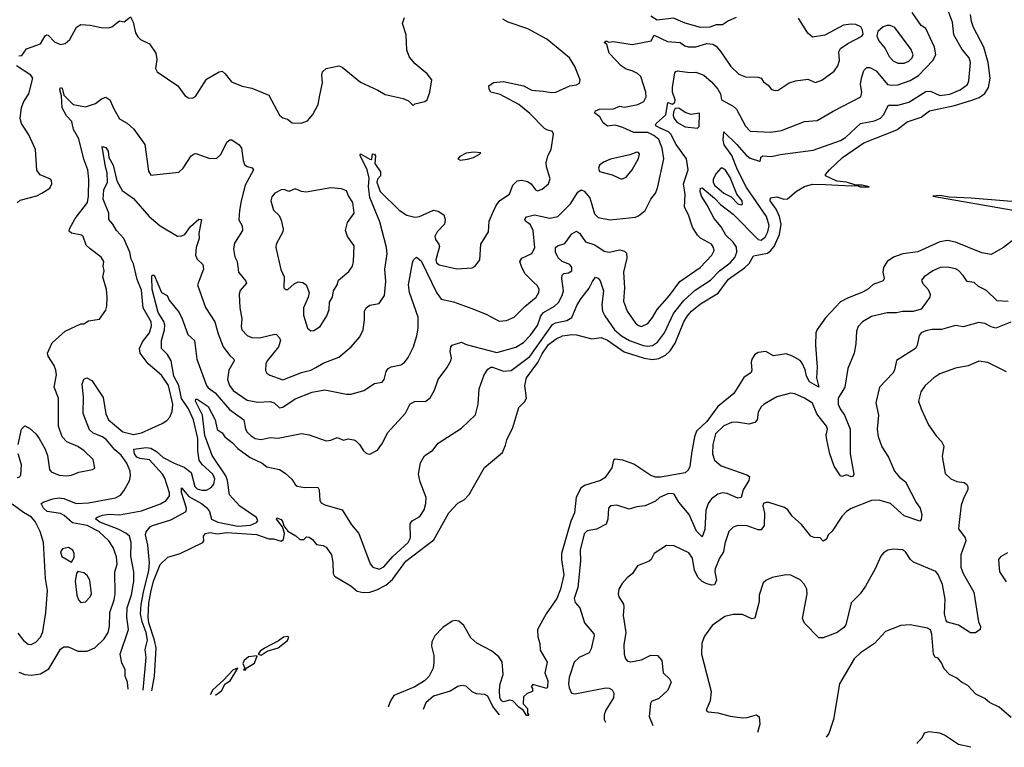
# Model space of a CAD drawing. Extents: x 1245432 to 1420865, y 606325 to 671314.
# Tile 74 of 256: x 1300721 to 1307060, y 614186 to 618872. Entities that reach past the tile are written whole.
import ezdxf

# ---------------------------------------------------------------- set-up
doc = ezdxf.new("R2010")
doc.units = 0

msp = doc.modelspace()

# ---------------------------------------------------------------- linework, layer by layer
at = {"layer": '0CON20XD'}
for points in [[(1301419.2, 614560.8), (1301414.6, 614605), (1301399.6, 614645), (1301400.6, 614685), (1301379.7, 614729.7), (1301369.1, 614785), (1301420.9, 614945), (1301411.8, 615025), (1301413.9, 615085), (1301441.1, 615168.9), (1301456.3, 615255), (1301455.9, 615315), (1301437.7, 615417.7), (1301438.8, 615505), (1301427.8, 615545), (1301405.8, 615565), (1301355, 615591), (1301236.7, 615635), (1301210.8, 615655), (1301216, 615665), (1301255, 615680.7), (1301297, 615687), (1301365, 615683), (1301505, 615708.9), (1301627.2, 615752.8), (1301664.4, 615775.6), (1301685.7, 615805), (1301686.7, 615825), (1301655, 615918.9), (1301640.2, 615945), (1301556.6, 616036.6), (1301495, 616044.8), (1301475, 616055.4), (1301460, 616075), (1301456.2, 616105), (1301535.8, 616115.8), (1301565, 616112.4), (1301601.2, 616091.2), (1301645, 616052.6), (1301715.6, 616015), (1301779.8, 615989.8), (1301825.6, 615955), (1301848.2, 615865), (1301865, 615850.8), (1301895, 615841.2), (1301925, 615841.8), (1301955, 615858.9), (1301970.4, 615879.6), (1301976.9, 615915), (1301963.8, 615945), (1301896.3, 616006.3), (1301877.5, 616035), (1301867.7, 616095), (1301868.3, 616175), (1301840.9, 616295), (1301807.2, 616365), (1301762.5, 616432.5), (1301745.5, 616515.5), (1301713, 616575), (1301696.2, 616675), (1301673.7, 616715), (1301634.3, 616755), (1301635.2, 616805), (1301654.3, 616875), (1301656.6, 616905), (1301648.6, 616928.6), (1301613.4, 616985), (1301575.3, 617134.7), (1301572.2, 617215), (1301575, 617226.4), (1301586.1, 617226.1), (1301633.6, 617115), (1301671.8, 617095), (1301684.7, 617064.7), (1301748, 616985), (1301768, 616945), (1301803.4, 616843.4), (1301847.5, 616805), (1301862.1, 616685), (1301925, 616516.7), (1301935, 616501.2), (1301978.9, 616468.9), (1302071.2, 616361.2), (1302165, 616295.8), (1302174.2, 616235), (1302185.3, 616215), (1302210.8, 616190.8), (1302237.1, 616175), (1302275, 616167.8), (1302335, 616180.7), (1302385, 616176.7), (1302535, 616206.7), (1302585, 616198.5), (1302695, 616160.6), (1302725, 616163.3), (1302765, 616181.4), (1302805, 616164), (1302835, 616173.3), (1302873.6, 616166.4), (1302885, 616158.8), (1302910, 616135), (1302935.7, 616095.7), (1302955, 616078.8), (1302975, 616074), (1303025, 616100), (1303057.1, 616145), (1303089.3, 616210.7), (1303205, 616336.7), (1303235, 616398.6), (1303265, 616413.1), (1303335, 616416), (1303363, 616437), (1303391.2, 616485), (1303414.4, 616555), (1303471.1, 616628.9), (1303497.9, 616675), (1303502.1, 616695), (1303491.9, 616735), (1303497.8, 616765), (1303505.3, 616774.7), (1303565, 616794.1), (1303595, 616780.8), (1303792.1, 616727.9), (1303915, 616761.8), (1303965, 616792.7), (1304010.4, 616839.6), (1304055, 616903.3), (1304070, 616945), (1304076.2, 616965), (1304093.2, 616985), (1304164.1, 617025.9), (1304190, 617050), (1304213.5, 617095), (1304221.9, 617125), (1304210.9, 617205), (1304213.2, 617226.8), (1304223.4, 617236.6), (1304255, 617241.4), (1304276.9, 617255), (1304276.5, 617275), (1304263.8, 617295), (1304214.4, 617315), (1304188.8, 617338.8), (1304171.2, 617375), (1304171.1, 617405), (1304184.2, 617415.8), (1304230.5, 617429.5), (1304275, 617492.7), (1304305, 617509.1), (1304325, 617496.5), (1304365, 617440.5), (1304425, 617421.2), (1304485, 617381.8), (1304515.5, 617374.5), (1304585, 617389.2), (1304615, 617380), (1304628.8, 617368.8), (1304629.4, 617335), (1304607.5, 617245), (1304616, 617145), (1304609.4, 617059.4), (1304631.5, 616995), (1304686.2, 616916.2), (1304705, 616901.8), (1304725, 616896.4), (1304765, 616915.6), (1304795.8, 616954.2), (1304824.8, 617005.2), (1304905, 617096.1), (1304970.6, 617185), (1305102.9, 617275), (1305177.3, 617355), (1305192.2, 617385), (1305188.2, 617405), (1305174.4, 617425), (1305105, 617464.5), (1305084.5, 617485), (1305051.9, 617535), (1305026.9, 617615), (1305002.2, 617665), (1305005.6, 617745), (1304995.6, 617815), (1305025.4, 617905), (1305014.1, 617975), (1304946.9, 618066.9), (1304914.2, 618135), (1304898.8, 618148.8), (1304845, 618172.6), (1304820.6, 618185), (1304814.2, 618195), (1304817.9, 618202.1), (1304880.5, 618259.5), (1304895, 618337.5), (1304925, 618328), (1304940, 618340), (1304941.5, 618355), (1304924.6, 618404.6), (1304923.1, 618435), (1304940, 618530), (1304945, 618538.8), (1304957.1, 618542.9), (1305035, 618530.7), (1305075, 618533.2), (1305126.4, 618515), (1305175, 618471.5), (1305215, 618423.5), (1305232, 618395), (1305238.8, 618355), (1305315, 618314), (1305335.6, 618295), (1305395, 618185.6), (1305425, 618153.2), (1305557.5, 618147.5), (1305625, 618156.9), (1305774, 618215), (1305855, 618223.1), (1305957.4, 618282.6), (1306137.5, 618375), (1306141.9, 618405), (1306134.4, 618455), (1306140, 618495), (1306155.8, 618545), (1306175, 618564.2), (1306195, 618564.2), (1306235, 618542.2), (1306307.5, 618455), (1306335, 618449.1), (1306375, 618451.9), (1306455, 618479.2), (1306508.7, 618511.3), (1306600.8, 618609.2), (1306618.9, 618645), (1306610.9, 618695), (1306555.5, 618815), (1306524.4, 618835), (1306466.8, 618916.8)], [(1301517.7, 615185), (1301552.6, 615325), (1301557.8, 615375), (1301547, 615487), (1301531.1, 615555), (1301535, 615573.3), (1301561.4, 615605), (1301577.5, 615615), (1301695, 615651.6), (1301792.8, 615705), (1301795.6, 615725), (1301763, 615827), (1301764.1, 615855.9), (1301810.2, 615800.2), (1301891.8, 615755), (1301925, 615729.3), (1301943.1, 615705), (1301955.8, 615655), (1301997.9, 615635), (1302125, 615610.3), (1302206.9, 615616.9), (1302246.4, 615633.6), (1302254.6, 615645), (1302245.3, 615665), (1302138.8, 615738.8), (1302071.4, 615811.4), (1302058.8, 615905), (1302047.6, 615935), (1301960, 616065), (1301913.4, 616193.4), (1301898.4, 616325), (1301852.7, 616415), (1301855, 616427.5), (1301865, 616428.2), (1301935, 616380.4), (1301980.9, 616295), (1301993.5, 616233.5), (1302025, 616210.9), (1302042.3, 616185), (1302089.7, 616149.7), (1302125, 616110.4), (1302205, 616051.9), (1302282, 616015), (1302311.8, 615991.8), (1302395, 615974.5), (1302431.3, 615951.3), (1302472.5, 615912.5), (1302495, 615878.8), (1302507.7, 615867.7), (1302555, 615859.4), (1302640.7, 615860.7), (1302650, 615845), (1302654.4, 615775), (1302661.2, 615761.2), (1302685, 615747.5), (1302798, 615715), (1302858.3, 615618.3), (1302905, 615563.3), (1302977.3, 615367.3), (1302995, 615346.2), (1303035, 615334.2), (1303065, 615348.6), (1303124.6, 615415.4), (1303221.9, 615505), (1303236.7, 615535), (1303235.4, 615625), (1303248.1, 615645), (1303297.6, 615672.4), (1303325, 615716), (1303337.1, 615755), (1303338.5, 615795), (1303300, 615895), (1303288, 615945), (1303301.2, 616018.8), (1303327.7, 616062.3), (1303381.2, 616098.8), (1303415, 616143.8), (1303565, 616242), (1303655, 616328), (1303673.5, 616395), (1303678.6, 616495), (1303711.2, 616585), (1303735, 616621.3), (1303755, 616634.1), (1303765, 616633.4), (1303835, 616609.1), (1303885, 616611.6), (1304005, 616703.1), (1304151.7, 616908.3), (1304171.4, 616918.6), (1304244.3, 616935), (1304275.7, 616954.3), (1304310.9, 617035), (1304335, 617076.7), (1304386.5, 617143.5), (1304408.2, 617185), (1304427.3, 617212.7), (1304445, 617207.1), (1304458.8, 617188.8), (1304479.3, 617125), (1304469.5, 617035), (1304473.6, 616995), (1304487.6, 616965), (1304550.7, 616875), (1304595.4, 616835), (1304648.1, 616805), (1304735, 616773.8), (1304765, 616769.5), (1304795, 616773.8), (1304827.2, 616795), (1304872.2, 616855), (1304931.2, 616978.8), (1304996.8, 617063.2), (1305070.5, 617129.5), (1305168.9, 617195), (1305226.2, 617253.8), (1305295.8, 617305), (1305325, 617340), (1305337.8, 617375), (1305335, 617406.5), (1305315, 617438.9), (1305266.3, 617485), (1305238.1, 617538.1), (1305191.3, 617591.3), (1305148, 617678), (1305110, 617735), (1305101.5, 617765), (1305105, 617786.7), (1305115, 617788), (1305195, 617721.3), (1305232.2, 617682.2), (1305315, 617618.7), (1305475, 617455.3), (1305495, 617452.1), (1305519.9, 617470.1), (1305538.5, 617505), (1305546.3, 617546.3), (1305530, 617605), (1305401.2, 617791.2), (1305342.3, 617905), (1305306.2, 617996.2), (1305255.6, 618065), (1305249.8, 618095), (1305255, 618149.2), (1305338, 618068), (1305398.2, 617998.2), (1305425, 617980), (1305485, 617960), (1305491.2, 617965), (1305493.5, 617986.5), (1305505, 617994.4), (1305560.5, 617989.5), (1305616.4, 618003.6), (1305829.2, 618030.8), (1306006.1, 618093.9), (1306037.9, 618112.1), (1306135, 618202.9), (1306225, 618220.3), (1306262.9, 618237.1), (1306282, 618258), (1306315, 618320.6), (1306375, 618322.1), (1306445, 618339.6), (1306555, 618409.6), (1306585, 618411.2), (1306645, 618382.9), (1306708.7, 618391.3), (1306775, 618418.8), (1306822.9, 618455), (1306831.4, 618478.6), (1306841.8, 618595), (1306833.9, 618625), (1306789, 618679), (1306736.2, 618775), (1306726.2, 618855), (1306697.1, 618935)], [(1301571.7, 614550.3), (1301588.8, 614645), (1301599.5, 614825), (1301589.5, 614875), (1301552.5, 614987.5), (1301548.3, 615025), (1301551.9, 615115), (1301566, 615185), (1301583.8, 615255), (1301625, 615363.1), (1301675, 615410), (1301755, 615434.3), (1301900, 615505), (1301906.2, 615515), (1301904.3, 615545), (1301917.1, 615562.9), (1301945, 615570), (1301995, 615561.4), (1302055, 615569.4), (1302245.5, 615555.5), (1302325, 615527.5), (1302355, 615527.5), (1302405, 615512.5), (1302420, 615525), (1302426.7, 615565), (1302413.3, 615605), (1302374.6, 615654.6), (1302376.7, 615663.3), (1302405, 615652.5), (1302416.4, 615635), (1302421.2, 615611.2), (1302447.3, 615577.3), (1302498.2, 615548.2), (1302525, 615523.8), (1302550, 615525), (1302568.3, 615541.7), (1302585, 615540), (1302607.5, 615525), (1302631.7, 615491.7), (1302675, 615486.2), (1302695, 615475.8), (1302729.1, 615425), (1302736.7, 615376.7), (1302738.9, 615305), (1302748.2, 615288.2), (1302854.3, 615225), (1302895, 615191.5), (1302933.1, 615183.1), (1302975, 615186.1), (1303020.6, 615199.4), (1303079.4, 615230.6), (1303122.4, 615267.6), (1303206.8, 615385), (1303387.9, 615522.1), (1303484.7, 615695.3), (1303542.6, 615757.4), (1303585, 615782.2), (1303616, 615814), (1303712.9, 615987.1), (1303829.1, 616085), (1303848.2, 616131.8), (1303857.5, 616165), (1303895.5, 616245), (1303933.8, 616375), (1303970.3, 616409.7), (1303984, 616435), (1303973.1, 616515), (1303983.1, 616565), (1304056.8, 616663.2), (1304085, 616719.6), (1304125, 616780), (1304175, 616817.3), (1304216.2, 616835), (1304275, 616843.9), (1304305, 616842.3), (1304405, 616815.4), (1304465, 616825.8), (1304505, 616808.8), (1304613.4, 616733.4), (1304741.9, 616691.9), (1304795, 616683.3), (1304835, 616690), (1304878.4, 616711.6), (1304910, 616740), (1304942.2, 616787.8), (1304997.8, 616925), (1305020.7, 616965), (1305047.1, 616995), (1305105, 617040.7), (1305218.7, 617111.3), (1305285, 617200.7), (1305387, 617273), (1305417.6, 617302.4), (1305445, 617351.2), (1305535, 617368.5), (1305555, 617382.5), (1305578.1, 617411.9), (1305612.5, 617487.5), (1305624, 617555), (1305613.8, 617605), (1305590.8, 617650.8), (1305553.1, 617705), (1305555, 617724.2), (1305595, 617730.5), (1305640, 617715), (1305665, 617718), (1305723.3, 617766.7), (1305772.9, 617797.1), (1305825, 617812.4), (1305909.6, 617810.4), (1306075, 617800.6), (1306113.6, 617803.6), (1306130, 617795), (1306190, 617795), (1306145, 617806.2), (1306105, 617805.8), (1306044.4, 617825.6), (1305982.6, 617832.6), (1305909.2, 617865), (1305909.2, 617875), (1305935.2, 617904.8), (1306018.5, 617985), (1306155, 618078.2), (1306368.5, 618161.5), (1306435, 618212.9), (1306525, 618243.8), (1306577.8, 618285), (1306740.1, 618319.9), (1306845, 618351.6), (1306898.9, 618371.1), (1306935, 618397.2), (1306957.6, 618435), (1306969.8, 618495), (1306955.9, 618595), (1306927.3, 618695), (1306861.3, 618821.3), (1306849, 618859), (1306841.9, 618905)], [(1300715, 618638.6), (1300735, 618641.2), (1300765.6, 618684.4), (1300855, 618715.7), (1300885, 618767.8), (1300895, 618774.5), (1300905, 618771.9), (1300945, 618728), (1300985, 618712.5), (1301015, 618717.5), (1301045, 618744), (1301086.9, 618823.1), (1301115, 618841.1), (1301175, 618836.5), (1301245, 618821.1), (1301295, 618820), (1301315, 618825.8), (1301365, 618863.3), (1301395, 618856.7), (1301435, 618890), (1301451.4, 618855), (1301467.6, 618787.6), (1301481.1, 618761.1), (1301498.8, 618745), (1301556.2, 618716.2), (1301598.8, 618655), (1301604, 618615), (1301596.4, 618556.4), (1301606.7, 618535), (1301740, 618445), (1301784.3, 618384.3), (1301808.3, 618368.3), (1301835, 618366.2), (1301854, 618376), (1301925, 618488), (1302005, 618536.2), (1302025, 618540), (1302045, 618523.3), (1302085, 618471.2), (1302153, 618443), (1302215, 618430), (1302324.6, 618384.6), (1302395, 618256.7), (1302415, 618238.8), (1302445, 618230), (1302475, 618208), (1302533.9, 618206.1), (1302575, 618220), (1302608.7, 618261.3), (1302642.2, 618325), (1302654.5, 618385), (1302670.8, 618465), (1302665.7, 618515), (1302671.2, 618535), (1302695, 618556.7), (1302775, 618573.8), (1302796.8, 618566.8), (1302915, 618470), (1303027.7, 618417.7), (1303075, 618388.8), (1303190, 618365), (1303225, 618350), (1303255, 618320), (1303265, 618330), (1303330, 618345), (1303343.6, 618356.4), (1303361.2, 618405), (1303373.8, 618485), (1303345, 618523.8), (1303267.8, 618587.8), (1303230, 618630), (1303214.3, 618675), (1303208.6, 618775), (1303186.1, 618846.1), (1303198, 618885)], [(1302137.5, 617642.5), (1302131.8, 617581.8), (1302152.9, 617545), (1302155.7, 617515), (1302105, 617433.3), (1302097.5, 617395), (1302107.1, 617345), (1302122, 617315), (1302130, 617245), (1302178, 617188), (1302181.4, 617175), (1302141.7, 617128.3), (1302135.4, 617105), (1302138.2, 617015), (1302151.4, 616945), (1302146.9, 616895), (1302151.2, 616875), (1302185, 616838.9), (1302215, 616825.5), (1302265, 616823.4), (1302365, 616847.3), (1302375, 616844.4), (1302395, 616822.9), (1302400.9, 616805), (1302388.1, 616765), (1302315.6, 616675), (1302307.1, 616655), (1302303.5, 616613.5), (1302312.5, 616595), (1302331.7, 616581.7), (1302415, 616552.5), (1302535, 616600), (1302595, 616614.6), (1302628, 616632), (1302675, 616658.9), (1302775, 616697.8), (1302855.4, 616764.6), (1302911.7, 616828.3), (1302932, 616875), (1302941.7, 616938.3), (1302942, 616995), (1302952, 617015), (1302975, 617034.2), (1303035.5, 617044.5), (1303070.6, 617095), (1303078.1, 617185), (1303073.1, 617265), (1303087, 617363), (1303083.9, 617405), (1303039.6, 617569.6), (1302975, 617726.2), (1302966.9, 617795), (1302970.5, 617850.5), (1302959.2, 617905), (1302913, 617997), (1302915, 618007.5), (1302975, 617972.5), (1302988.3, 617971.7), (1302993, 618007), (1303006.2, 618005), (1303012.5, 617995), (1303007.5, 617945), (1303045, 617892.5), (1303045, 617866.7), (1303025.4, 617844.6), (1303019.6, 617825), (1303041.4, 617765), (1303164.6, 617644.6), (1303213.8, 617613.8), (1303265, 617599.2), (1303295, 617603.6), (1303385, 617644.2), (1303415, 617639.2), (1303451.4, 617615), (1303461.1, 617585), (1303456.7, 617555), (1303408.1, 617505), (1303393.1, 617475), (1303397.5, 617455), (1303420.8, 617425), (1303425, 617410), (1303399.4, 617325), (1303404.2, 617305), (1303422.1, 617292.1), (1303535, 617266.5), (1303634.3, 617274.3), (1303654.2, 617285), (1303683.9, 617326.1), (1303690.8, 617425), (1303739.2, 617505), (1303744.4, 617575), (1303772.4, 617637.6), (1303789.1, 617675), (1303812.8, 617707.2), (1303875, 617748), (1303896.9, 617805), (1303925, 617833.1), (1303955, 617838.5), (1303990.2, 617830.2), (1304013.8, 617813.8), (1304042, 617775), (1304055, 617770), (1304085, 617780.8), (1304125.7, 617815), (1304137.3, 617847.3), (1304112, 617925), (1304110.5, 617949.5), (1304121.2, 617995), (1304143.3, 618035), (1304158.6, 618135), (1304152.5, 618152.5), (1304115, 618161.4), (1304100.7, 618170.7), (1304006.4, 618266.4), (1303935.3, 618325.3), (1303815, 618390.8), (1303754.2, 618404.2), (1303743.3, 618425), (1303742.5, 618445), (1303772.2, 618467.8), (1303835, 618473.6), (1303965, 618446.2), (1304017.7, 618417.7), (1304091.1, 618411.1), (1304145, 618402.7), (1304172.5, 618405), (1304263.4, 618446.6), (1304307, 618453), (1304325, 618463.8), (1304330, 618485), (1304295, 618570), (1304261.1, 618625), (1304115.2, 618745.2), (1303991.8, 618811.8), (1303866.7, 618855), (1303831.2, 618875)], [(1304025.6, 617185), (1303975, 617235.7), (1303953.5, 617275), (1303942.2, 617315), (1303953.3, 617336.7), (1304019.2, 617365), (1304037.1, 617402.9), (1304028.1, 617515), (1304009.7, 617549.7), (1303977.1, 617575), (1303973.1, 617585), (1303985, 617601.9), (1304036, 617614), (1304135, 617593.3), (1304185, 617604.4), (1304268.2, 617685), (1304315, 617760.8), (1304335, 617776.9), (1304355, 617767.5), (1304390.8, 617725), (1304422.1, 617622.1), (1304445, 617596.9), (1304522.6, 617582.6), (1304685, 617600.6), (1304705, 617607.5), (1304747.9, 617642.1), (1304784.3, 617715), (1304814.4, 617755), (1304826.9, 617786.9), (1304868, 617975), (1304858.4, 618045), (1304835, 618099.6), (1304803.4, 618125), (1304765, 618144.5), (1304674.8, 618144.8), (1304605, 618177.1), (1304555, 618192), (1304505, 618186.5), (1304476.7, 618206.7), (1304456.6, 618246.6), (1304421.2, 618271.2), (1304428.8, 618285), (1304455, 618295.3), (1304545, 618296.9), (1304585, 618315.3), (1304615, 618307.6), (1304700, 618325), (1304738.6, 618345), (1304754.3, 618375), (1304751.5, 618405), (1304721.1, 618505), (1304698.6, 618525), (1304665, 618542.1), (1304625, 618552.9), (1304593.8, 618573.8), (1304517.1, 618655), (1304501.2, 618711.2), (1304483.3, 618725), (1304496.2, 618736.2), (1304515, 618727.5), (1304545, 618730), (1304665, 618711.9), (1304787.5, 618735), (1304805, 618772.5), (1304892, 618732), (1304973.6, 618723.6), (1305002.4, 618702.4), (1305025, 618696.7), (1305075, 618695.7), (1305145, 618718), (1305184.1, 618714.1), (1305205, 618700), (1305235, 618664.2), (1305299.8, 618569.8), (1305351.5, 618521.5), (1305395, 618502.7), (1305475, 618501.5), (1305495, 618495.7), (1305510.7, 618470.7), (1305539.8, 618449.8), (1305561.7, 618421.7), (1305584.5, 618414.5), (1305605, 618417.5), (1305675, 618464.3), (1305715, 618477.5), (1305795, 618489.2), (1305845, 618467.5), (1305885, 618481.4), (1305965, 618540), (1305988.9, 618575), (1305998.7, 618608.7), (1305995.7, 618665), (1306005.8, 618685), (1306051.7, 618718.3), (1306142.5, 618765), (1306151.7, 618778.3), (1306147.5, 618805), (1306136.7, 618825), (1306105, 618840), (1306073.2, 618843.2), (1306025, 618835.6), (1305905, 618772.9), (1305825, 618760), (1305795, 618783.8), (1305735, 618881.4)], [(1305334.6, 618885.4), (1305285.4, 618864.6), (1305245, 618839.2), (1305205, 618837.5), (1305165, 618824), (1305105, 618821.2), (1305005, 618850), (1304930.3, 618880.3), (1304825, 618868), (1304785, 618894)], [(1306375, 618592.1), (1306415, 618592.3), (1306445.7, 618605), (1306467.5, 618625), (1306474.4, 618645), (1306459.8, 618679.8), (1306355, 618820.6), (1306325, 618834.5), (1306305, 618834.4), (1306280, 618825), (1306246.7, 618795), (1306240.7, 618779.3), (1306240, 618765), (1306252, 618735), (1306293.3, 618685), (1306319.6, 618635), (1306345, 618607.5), (1306375, 618592.1)], [(1300823.8, 618036.2), (1300779.7, 618129.7), (1300732.6, 618202.6), (1300724.4, 618235), (1300733.3, 618305), (1300748.9, 618345), (1300780, 618395), (1300806.4, 618495), (1300792.5, 618515), (1300701.4, 618575)], [(1300711.5, 616135), (1300732.5, 616235), (1300755, 616255.8), (1300785, 616240.8), (1300825, 616204.3), (1300846.9, 616175), (1300885.7, 616105), (1300900.6, 616065), (1300914.4, 615975), (1300925, 615960), (1300975, 615939.2), (1301025, 615934.4), (1301055, 615938.9), (1301102.2, 615957.8), (1301190, 615975), (1301205.9, 615984.1), (1301195, 616040), (1301136.2, 616095), (1301095, 616124), (1301025, 616153.3), (1300994, 616185), (1300971.4, 616255), (1300971.2, 616435), (1300944.2, 616505), (1300957.5, 616585), (1300954.2, 616615), (1300944.3, 616645), (1300905.8, 616705), (1300900, 616725), (1300930.2, 616789.8), (1301014.4, 616865.6), (1301115, 616912), (1301135, 616912.5), (1301165, 616933.3), (1301235, 616943.8), (1301275, 617000), (1301282.6, 617027.4), (1301285.4, 617085), (1301280, 617135), (1301255.8, 617215), (1301265.8, 617255), (1301259.2, 617285), (1301264.2, 617315), (1301245, 617342), (1301175.5, 617395.5), (1301148.8, 617418.8), (1301130, 617475), (1301121.2, 617485), (1301055, 617497.1), (1301040, 617510), (1301041.9, 617525), (1301078.2, 617591.8), (1301157.1, 617695), (1301165.4, 617734.6), (1301166.9, 617845), (1301159.3, 617905), (1301134.3, 617974.3), (1301101.2, 618105), (1301068.4, 618165), (1301057.6, 618215), (1301022.5, 618252.5), (1300994, 618304), (1300991.2, 618381.2), (1300980.3, 618419.7), (1300985, 618434), (1300995, 618430.8), (1301006.5, 618385), (1301065, 618325.5), (1301145, 618311.2), (1301209.1, 618330.9), (1301248.2, 618361.8), (1301275, 618372.2), (1301301.4, 618355), (1301326.6, 618296.6), (1301363.6, 618233.6), (1301413.8, 618205), (1301456.3, 618166.3), (1301527.7, 618067.7), (1301550, 617895), (1301565, 617871.1), (1301745, 617890), (1301773.8, 617915), (1301825, 617994), (1301845, 618008.6), (1301855, 618010.8), (1301945, 617977.5), (1301990.3, 617979.7), (1302017.2, 618002.8), (1302055, 618083.3), (1302075, 618098.8), (1302087.7, 618097.7), (1302135, 618066.2), (1302149.4, 618045), (1302159.4, 617965), (1302168.6, 617938.6), (1302185, 617926), (1302217, 617917), (1302226.2, 617905), (1302173.1, 617805), (1302146.7, 617705), (1302137.5, 617642.5)], [(1305085, 618172), (1305095.8, 618184.2), (1305098.6, 618268.6), (1305045, 618260.4), (1305005, 618274.7), (1304965, 618302.3), (1304940.9, 618299.1), (1304930.9, 618279.1), (1304928.9, 618255), (1304933.8, 618235), (1304951.5, 618211.5), (1305005, 618180.8), (1305085, 618172)], [(1300705, 617692.5), (1300725, 617708.8), (1300832.3, 617737.7), (1300865, 617754), (1300915, 617787.5), (1300929.4, 617815), (1300927.1, 617835), (1300918.8, 617845), (1300852.7, 617872.7), (1300832.2, 617902.2), (1300823.8, 618036.2)], [(1300715, 614669.6), (1300755, 614655.4), (1300795, 614649.6), (1300855, 614658.9), (1300908.9, 614691.1), (1300985, 614818.8), (1301005, 614833.3), (1301035, 614833.3), (1301095, 614805.8), (1301125, 614804.2), (1301155, 614806), (1301205, 614825.8), (1301265, 614884.2), (1301290, 614925), (1301300.6, 614965), (1301302.7, 615055), (1301329.8, 615135), (1301335.7, 615175), (1301334.5, 615315), (1301348.9, 615365), (1301345, 615412.5), (1301322.3, 615472.3), (1301295.7, 615515), (1301231.4, 615575), (1301155, 615613.3), (1301062.5, 615632.5), (1301008.7, 615678.7), (1300985, 615690.7), (1300898, 615705), (1300874.5, 615725), (1300858.8, 615755), (1300872.5, 615765), (1300934.8, 615785.2), (1300975, 615792.2), (1301005, 615787.2), (1301085, 615755.8), (1301165, 615759.4), (1301338.1, 615791.9), (1301369.8, 615810.2), (1301392.5, 615837.5), (1301427.9, 615902.1), (1301434.7, 615935), (1301431.8, 615965), (1301410.9, 616015), (1301375, 616067.1), (1301335, 616101.3), (1301280.8, 616165), (1301254.4, 616185), (1301195, 616209.7), (1301170.6, 616230.6), (1301130.6, 616335), (1301131.9, 616441.9), (1301124.4, 616525), (1301134.2, 616555.8), (1301154, 616566), (1301185, 616547.5), (1301258.9, 616438.9), (1301276.3, 616333.7), (1301293.9, 616295), (1301385, 616217.4), (1301455, 616200.4), (1301505, 616210), (1301638.5, 616271.5), (1301669.2, 616290.8), (1301687.5, 616312.5), (1301702.4, 616347.6), (1301708, 616395), (1301679.5, 616515), (1301635, 616581.9), (1301548.6, 616655), (1301497.8, 616725), (1301493.5, 616755), (1301512.4, 616797.6), (1301557.1, 616855), (1301570, 616900), (1301568.7, 616925), (1301517, 617017), (1301505, 617130), (1301478.8, 617198.8), (1301455, 617300), (1301438.9, 617328.9), (1301430.4, 617375), (1301392.7, 617462.7), (1301344.8, 617514.8), (1301321.2, 617555), (1301294.4, 617585), (1301294.6, 617625.4), (1301258, 617715), (1301263.6, 617775), (1301286.9, 617825), (1301285.3, 617885.3), (1301272.8, 617925), (1301252.9, 618055), (1301275, 618049.1), (1301290.5, 618025), (1301295.9, 617985), (1301322.5, 617935), (1301346.4, 617833.6), (1301381.3, 617771.3), (1301455, 617720), (1301556, 617605), (1301625, 617543.8), (1301738.3, 617478.3), (1301765, 617479.4), (1301785, 617488.5), (1301821.1, 617538.9), (1301875, 617587.5), (1301891.2, 617585), (1301874.4, 617495.6), (1301877.2, 617462.8), (1301857.5, 617405), (1301854.2, 617355.8), (1301865, 617330), (1301900, 617295), (1301904.2, 617265), (1301866.2, 617163.8), (1301917.6, 617017.6), (1301977.1, 616925), (1301998.6, 616848.6), (1302031.1, 616765), (1302075, 616710), (1302100.5, 616685), (1302102.7, 616675), (1302067.8, 616615), (1302060.3, 616555), (1302071.8, 616515), (1302095, 616482.9), (1302185, 616420.9), (1302255, 616409.5), (1302335, 616413.8), (1302359.2, 616405), (1302395, 616371.2), (1302415, 616377.1), (1302495, 616430.9), (1302605, 616473.8), (1302685, 616487.3), (1302825, 616459.4), (1302855, 616459.4), (1302935.9, 616484.1), (1303005, 616528.8), (1303055, 616536.7), (1303068.8, 616555), (1303081.2, 616605), (1303094.1, 616625.9), (1303113.6, 616636.4), (1303175, 616648), (1303198, 616665), (1303223, 616697), (1303257.5, 616765), (1303278.9, 616835), (1303286.7, 616885), (1303287.7, 616955), (1303230.6, 617115), (1303225.3, 617165), (1303249.4, 617305), (1303257.5, 617325), (1303275, 617341.2), (1303305, 617319.4), (1303405, 617114.5), (1303435, 617071.1), (1303514.5, 617054.5), (1303632.7, 617012.7), (1303725, 616974.2), (1303809.1, 616929.1), (1303855, 616933.5), (1303905, 616956.9), (1303973.5, 617025), (1304046.7, 617085), (1304064.3, 617115), (1304065.6, 617135), (1304055, 617157.1), (1304025.6, 617185)], [(1303556.4, 617966.4), (1303605, 617972.9), (1303642.5, 617985), (1303682.5, 618005), (1303690, 618015), (1303645, 618018.8), (1303595, 618011.2), (1303555, 617990), (1303542.5, 617975), (1303556.4, 617966.4)], [(1304595, 617844.4), (1304625, 617857.5), (1304665.4, 617904.6), (1304705, 617977.5), (1304711.2, 618005), (1304705.8, 618015.8), (1304695, 618017.5), (1304649.5, 618000.5), (1304525, 617972.5), (1304480, 617955), (1304454.2, 617935), (1304448.1, 617915), (1304455, 617894.4), (1304535, 617872.5), (1304595, 617844.4)], [(1305365, 617678.5), (1305375, 617684.3), (1305372.7, 617705), (1305338.5, 617748.5), (1305295, 617856.2), (1305265, 617901.5), (1305245, 617915.7), (1305235, 617915.8), (1305205, 617881.2), (1305185.2, 617845), (1305184.8, 617825), (1305194.3, 617805), (1305255, 617754.8), (1305301.1, 617731.1), (1305344.5, 617685), (1305365, 617678.5)], [(1302595, 616867.1), (1302615, 616870), (1302655, 616895.8), (1302697.8, 616965), (1302713.1, 617005), (1302716.6, 617053.4), (1302734.4, 617085), (1302741.9, 617125), (1302766, 617165), (1302774, 617195), (1302840.7, 617249.3), (1302863.6, 617285), (1302870.5, 617315), (1302874.4, 617415), (1302831.8, 617475), (1302818.4, 617515), (1302831.3, 617565), (1302875.4, 617625), (1302865.4, 617695), (1302837.3, 617737.3), (1302825, 617768.8), (1302793, 617783), (1302725, 617788), (1302565, 617760), (1302535, 617764.2), (1302495, 617782.9), (1302455, 617765.8), (1302425, 617778.1), (1302405, 617776.7), (1302364.2, 617755), (1302345, 617730), (1302339.2, 617705), (1302355.7, 617645), (1302391.2, 617611.2), (1302405, 617580), (1302417.3, 617525), (1302414.6, 617505), (1302373, 617427), (1302370, 617405), (1302403.4, 617263.4), (1302424.4, 617215), (1302422.9, 617145), (1302432.5, 617135), (1302447.5, 617135), (1302489.4, 617170.6), (1302515, 617183.3), (1302545, 617180), (1302565.6, 617165), (1302584.5, 617114.5), (1302578.5, 617085), (1302548.9, 617015), (1302548.9, 616968.9), (1302574, 616884), (1302595, 616867.1)], [(1307186.4, 617693.6), (1306846.8, 617723.2), (1306705, 617728), (1306645, 617740), (1306600, 617735), (1307166.5, 617636.5)], [(1307120.9, 617455), (1307055, 617405.2), (1306975, 617359.3), (1306915, 617369.5), (1306745, 617439.2), (1306695, 617449.7), (1306645, 617440.4), (1306502.6, 617377.4), (1306406.1, 617363.9), (1306347.3, 617342.7), (1306306.9, 617315), (1306282.1, 617275), (1306279.1, 617245), (1306285.6, 617205), (1306279.8, 617190.2), (1306215, 617167.1), (1306178.5, 617135), (1306143.3, 617115), (1306050.7, 617079.3), (1306006.2, 617053.8), (1305909.1, 616950.9), (1305855, 616876.2), (1305847.5, 616855), (1305844.3, 616775.7), (1305855.4, 616634.6), (1305851.4, 616565), (1305865.6, 616504.4), (1305805, 616540), (1305786.2, 616575), (1305777.1, 616617.1), (1305758.8, 616658.8), (1305745, 616675.9), (1305696.5, 616705), (1305655, 616720.4), (1305575, 616706), (1305525, 616735.6), (1305475, 616729.1), (1305455, 616716.5), (1305434.6, 616685), (1305430, 616665), (1305435.7, 616615), (1305429.5, 616600.5), (1305382.6, 616567.4), (1305318.1, 616465), (1305215, 616380), (1305145.1, 616284.9), (1305079.2, 616220.8), (1305064.7, 616185), (1305048.7, 616091.3), (1305036.3, 615993.7), (1305025, 615970), (1305005, 615954.2), (1304847.5, 615925), (1304815, 615924.6), (1304785, 615935.4), (1304675, 616008.9), (1304605, 616035.4), (1304555, 616041.5), (1304544.5, 616035), (1304533.8, 615986.2), (1304489.4, 615920.6), (1304460.8, 615905), (1304357.1, 615872.9), (1304334.3, 615855.7), (1304303.2, 615796.8), (1304292.5, 615695), (1304268.6, 615641.4), (1304210.3, 615435), (1304208.4, 615395), (1304223.8, 615296.2), (1304202.7, 615205), (1304179.5, 615145), (1304110, 615045), (1304055.4, 614945), (1304058.1, 614898.1), (1304070.8, 614855), (1304072.1, 614812.1), (1304116.2, 614735), (1304102.2, 614665), (1304120.4, 614615), (1304119.4, 614575), (1304114.1, 614564.1), (1304025, 614590), (1304013.3, 614575), (1304023.8, 614563.8), (1304023.3, 614545), (1303987.5, 614532.5), (1303965, 614510), (1303963.3, 614465), (1303990, 614435), (1303990, 614405), (1304000, 614395), (1303995, 614390), (1303985, 614390), (1303963.8, 614423.8), (1303935, 614444.2), (1303895.9, 614485.9), (1303875, 614488.8), (1303835, 614479.6), (1303822.5, 614485), (1303812.8, 614505), (1303810, 614555), (1303814.1, 614595), (1303834.8, 614655), (1303826.6, 614736.6), (1303805, 614768), (1303758.1, 614808.1), (1303665, 614855.8), (1303625, 614890.8), (1303579.7, 614969.7), (1303548.9, 614998.9), (1303525, 615003.5), (1303505, 614999.1), (1303445, 614957.5), (1303395, 614902.9), (1303375.5, 614865), (1303372.8, 614837.2), (1303387.8, 614777.8), (1303387.9, 614735), (1303383.3, 614695), (1303358.2, 614645), (1303327.1, 614615), (1303265, 614575.9), (1303130.1, 614519.9), (1303108.9, 614485), (1303093.5, 614445.1)], [(1306945, 617128.5), (1306893.5, 617153.5), (1306865, 617178.1), (1306820, 617185), (1306795.8, 617225), (1306765, 617256), (1306745, 617267.5), (1306695, 617277.8), (1306647.5, 617275), (1306600, 617255), (1306544, 617215), (1306528, 617195), (1306532.5, 617175), (1306570, 617135), (1306582.9, 617105), (1306580, 617085), (1306525, 617006.9), (1306473, 616993), (1306405, 616991.8), (1306365, 616982.9), (1306305, 616984.3), (1306205, 616960), (1306147.5, 616925), (1306120, 616895), (1306108.9, 616865), (1306104.4, 616785), (1306093.1, 616725), (1306053.3, 616625), (1306032.5, 616505), (1305989.6, 616435), (1305990, 616395), (1306003.5, 616365), (1306031.8, 616325), (1306067.3, 616235), (1306068.2, 616075), (1306091.9, 615945), (1306087.3, 615932.7), (1306075, 615927.8), (1306045, 615940), (1306015, 615930), (1306005, 615933.3), (1305965, 615996), (1305937.5, 616075), (1305917.2, 616165), (1305913.3, 616195), (1305920.8, 616235), (1305915, 616254), (1305852.6, 616332.6), (1305825, 616403.1), (1305774.6, 616434.6), (1305712.1, 616462.1), (1305685, 616466.9), (1305595, 616443.2), (1305513.3, 616396.7), (1305495, 616378.6), (1305476.5, 616345), (1305469.2, 616295), (1305453.3, 616276.7), (1305415, 616267.5), (1305335, 616280), (1305303.4, 616276.6), (1305255, 616255.4), (1305201.5, 616205), (1305183.2, 616135), (1305180.7, 616075), (1305194.2, 616034.2), (1305238, 615998), (1305401.5, 615941.5), (1305418.9, 615928.9), (1305415.6, 615905), (1305378.5, 615845), (1305365.4, 615794.6), (1305345, 615790.9), (1305275, 615820), (1305245, 615824.5), (1305215, 615815.6), (1305175, 615785.7), (1305154.1, 615755.9), (1305139, 615711), (1305132.2, 615587.8), (1305115, 615541.2), (1305078.2, 615578.2), (1305031.4, 615685), (1304965.5, 615765), (1304935, 615815.7), (1304915, 615821.1), (1304895, 615818.5), (1304840, 615795), (1304815, 615770), (1304748.9, 615741.1), (1304695, 615735.5), (1304645, 615719.5), (1304565, 615744.3), (1304525, 615740.8), (1304512, 615725), (1304508.1, 615655), (1304497, 615623), (1304435, 615590.9), (1304375, 615580.8), (1304355, 615560), (1304329.4, 615455), (1304331.1, 615385), (1304313.9, 615216.1), (1304290.4, 615145), (1304298.3, 615118.3), (1304327.1, 615085), (1304357.3, 614987.3), (1304417.2, 614917.2), (1304420, 614905), (1304400.7, 614819.3), (1304388.1, 614795), (1304324, 614765), (1304291.9, 614735), (1304259.1, 614635), (1304254.5, 614595), (1304258.9, 614568.9), (1304274.2, 614535), (1304295, 614529.5), (1304495, 614568.5), (1304516.7, 614566.7), (1304535.4, 614555.4), (1304546.7, 614535), (1304544.6, 614505.4), (1304495.8, 614425), (1304484, 614395), (1304484.1, 614364.1), (1304493.3, 614348.4)], [(1307085, 617057.3), (1307015, 617061.1), (1306945, 617128.5)], [(1307102.7, 616922.7), (1307005, 616884.2), (1306975, 616892.9), (1306935, 616915.6), (1306895, 616921.1), (1306795, 616893.3), (1306745, 616903.1), (1306655, 616876.5), (1306595, 616876.1), (1306555, 616868.8), (1306524.7, 616855.3), (1306511.7, 616838.3), (1306500, 616775), (1306488, 616755), (1306365, 616675.8), (1306353.1, 616615), (1306343.1, 616595), (1306256.9, 616505), (1306233.6, 616405), (1306250, 616325), (1306242.1, 616235), (1306247.4, 616187.4), (1306271.2, 616121.2), (1306315, 616054), (1306352.7, 615965), (1306384.4, 615925), (1306424.5, 615894.5), (1306492.4, 615762.4), (1306518, 615725), (1306528.6, 615685), (1306525, 615652.5), (1306517, 615643), (1306415, 615675.6), (1306327.5, 615755), (1306255, 615777.5), (1306204.7, 615775.3), (1306075, 615723.1), (1306045, 615704.4), (1306015, 615671.4), (1305951.7, 615578.3), (1305927.1, 615555), (1305915, 615526.2), (1305895, 615513.3), (1305874.2, 615534.2), (1305835, 615536.2), (1305815, 615545.6), (1305755, 615620.8), (1305693.8, 615675), (1305667.5, 615715), (1305645, 615730), (1305545, 615762.5), (1305525, 615762.9), (1305510.8, 615755), (1305505, 615740), (1305515.7, 615694.3), (1305514.4, 615615), (1305495, 615587.1), (1305475, 615586.7), (1305405, 615612.9), (1305345, 615614.4), (1305315, 615604.2), (1305287.5, 615575), (1305261.7, 615498.3), (1305252.2, 615445), (1305225.8, 615404.2), (1305198.5, 615335), (1305196, 615315), (1305206.9, 615263.1), (1305195, 615232.5), (1305175, 615229.6), (1305140.7, 615240.7), (1305115, 615254.5), (1305089.5, 615279.5), (1305065.2, 615325), (1305052, 615405), (1305028.8, 615438.8), (1304935, 615483.1), (1304885, 615486), (1304806.2, 615435), (1304785.7, 615395), (1304774, 615385), (1304698.6, 615355), (1304666.7, 615305), (1304631.7, 615278.3), (1304599.1, 615240.9), (1304579.2, 615205), (1304574, 615175), (1304579.2, 615155), (1304607.8, 615107.8), (1304610.3, 615090.3), (1304605.5, 615034.5), (1304622.7, 614925), (1304611.2, 614845), (1304613.5, 614785), (1304621.4, 614755), (1304635, 614741.4), (1304655, 614736.9), (1304725, 614749.1), (1304785, 614780), (1304828, 614778), (1304855.8, 614745), (1304864.2, 614665), (1304905, 614626), (1304915.8, 614605), (1304895, 614554.4), (1304835, 614500), (1304789.2, 614480.8), (1304781.7, 614468.3), (1304773.5, 614385), (1304796.9, 614327.4)], [(1307075, 616603.1), (1306953, 616663), (1306895, 616671.9), (1306827.4, 616642.6), (1306745, 616626.9), (1306645, 616591.1), (1306605.4, 616564.6), (1306551.4, 616515), (1306523.1, 616475), (1306508.6, 616415), (1306525.6, 616365.6), (1306572.4, 616262.4), (1306621.2, 616191.2), (1306656.2, 616155), (1306670, 616125), (1306660.9, 616059.1), (1306678.7, 615948.7), (1306715, 615914.3), (1306755, 615897.5), (1306801.7, 615891.7), (1306819.4, 615879.4), (1306826, 615865), (1306825.8, 615845), (1306800.6, 615799.4), (1306782.2, 615745), (1306768.6, 615635), (1306765, 615592.5), (1306808.1, 615535), (1306813.3, 615515), (1306781.2, 615425), (1306779.3, 615345), (1306794.7, 615304.7), (1306864.5, 615185), (1306893.5, 614995), (1306906.5, 614965), (1306904.4, 614945), (1306875, 614923.6), (1306842.5, 614922.5), (1306765, 614972), (1306695, 614991.9), (1306685, 615002.9), (1306674.1, 615045), (1306680.2, 615140.2), (1306661.8, 615235), (1306635, 615299.2), (1306618.7, 615318.7), (1306475, 615377.8), (1306455.7, 615395), (1306424.2, 615444.2), (1306405, 615458), (1306345, 615461.2), (1306310, 615455), (1306282.3, 615437.7), (1306265, 615417.5), (1306228, 615335), (1306167, 615223), (1306132.5, 615175), (1306074.6, 615115.4), (1306040, 614975), (1306025, 614954.3), (1305985, 614924.4), (1305895, 614892), (1305865, 614890.8), (1305774, 614985), (1305760.8, 615015), (1305791.9, 615175), (1305788.9, 615205), (1305772.9, 615235), (1305745.8, 615265), (1305685, 615294.2), (1305652.7, 615297.3), (1305565, 615279.2), (1305525, 615261.2), (1305506.7, 615245), (1305481.2, 615165), (1305482, 615125), (1305455, 615016.7), (1305435, 615014), (1305375, 615041.9), (1305315, 615040.6), (1305261.7, 615028.3), (1305180.3, 614969.7), (1305129.3, 614900.7), (1305113.9, 614856.1), (1305111.2, 614785), (1305172.9, 614545), (1305166, 614485), (1305140, 614425), (1305153.6, 614413.6), (1305215, 614408), (1305295, 614387.5), (1305375, 614376), (1305405, 614377.5), (1305465, 614394.2), (1305483, 614383), (1305486.7, 614335), (1305471.8, 614280.8)], [(1300705, 615924.4), (1300722.5, 615927.5), (1300729.7, 615940.3), (1300732.9, 616005), (1300712.5, 616075)], [(1300710.2, 614920.2), (1300745, 614874.3), (1300775, 614849.4), (1300795, 614847.8), (1300826.3, 614863.7), (1300855.2, 614894.8), (1300871.1, 614928.9), (1300888.8, 615055), (1300899.5, 615195), (1300887.7, 615272.3), (1300875.6, 615505), (1300853.8, 615575), (1300820.5, 615640.5), (1300798.3, 615668.3), (1300745, 615698.4), (1300672.4, 615752.4)], [(1301055, 615377.5), (1301071.7, 615408.3), (1301072, 615435), (1301063.8, 615455), (1301035, 615472.5), (1300996.7, 615465), (1300983.8, 615445), (1300993.8, 615415), (1301055, 615377.5)], [(1307080.9, 615439.1), (1307035, 615412), (1307022, 615395), (1307028.6, 615315), (1307072.4, 615252.4)], [(1301115, 615118), (1301145, 615123.1), (1301175.6, 615155), (1301182.9, 615175), (1301172.7, 615262.7), (1301155, 615293.3), (1301135, 615308.8), (1301095, 615317.5), (1301087.5, 615305), (1301078.8, 615255), (1301089.2, 615165), (1301100.8, 615135), (1301115, 615118)], [(1301516.2, 614554.1), (1301534.8, 614764.8), (1301528.5, 614815), (1301543.4, 614875), (1301535.1, 614925), (1301509.5, 614995), (1301498.9, 615045), (1301502.6, 615105), (1301517.7, 615185)], [(1307105, 614377.3), (1307027.8, 614445), (1306964.8, 614474.8), (1306935, 614500.8), (1306877.6, 614527.6), (1306825, 614583.6), (1306785.4, 614605.4), (1306755, 614630.8), (1306706.2, 614655), (1306672.2, 614692.2), (1306655, 614730), (1306635, 614760), (1306615, 614767.5), (1306604, 614785), (1306592.5, 614915), (1306585, 614943.3), (1306565, 614953.8), (1306455, 614974), (1306395, 614970), (1306295, 614931.2), (1306224.5, 614855.5), (1306134, 614795), (1306094.3, 614755), (1305998.6, 614595), (1305960, 614365), (1305931.2, 614275), (1305912.8, 614250.3)], [(1302275, 614780), (1302314.2, 614805.8), (1302385, 614826.4), (1302446, 614874), (1302454.2, 614895), (1302445, 614899.2), (1302420, 614895), (1302388.3, 614871.7), (1302297.5, 614825), (1302268.9, 614805), (1302256.7, 614785), (1302275, 614780)], [(1302175, 614683.3), (1302180, 614695), (1302232.4, 614727.6), (1302250, 614775), (1302195, 614768.4), (1302167.5, 614745), (1302158.5, 614725), (1302170, 614695), (1302162.5, 614685), (1302175, 614683.3)], [(1301981.4, 614522), (1302020, 614550), (1302043.3, 614595), (1302076.9, 614613.1), (1302125.6, 614695.6), (1302095, 614685.8), (1302032.7, 614617.3), (1301965, 614556.4), (1301948.7, 614524.2)], [(1303809.5, 614395.6), (1303768.2, 614448.2), (1303735, 614516), (1303715, 614526), (1303661.4, 614531.4), (1303635, 614543.8), (1303595, 614578.8), (1303563, 614583), (1303542.3, 614577.7), (1303493.2, 614546.8), (1303385, 614514.5), (1303337, 614473), (1303317.9, 614429.6)], [(1306844.3, 614186), (1306765, 614204), (1306675, 614263.3), (1306645, 614276.7), (1306575, 614286.7), (1306545, 614277.5), (1306530, 614245), (1306500, 614215), (1306499.1, 614209.8)]]:
    msp.add_lwpolyline(points, dxfattribs=at)

doc.saveas('drawing.dxf')
